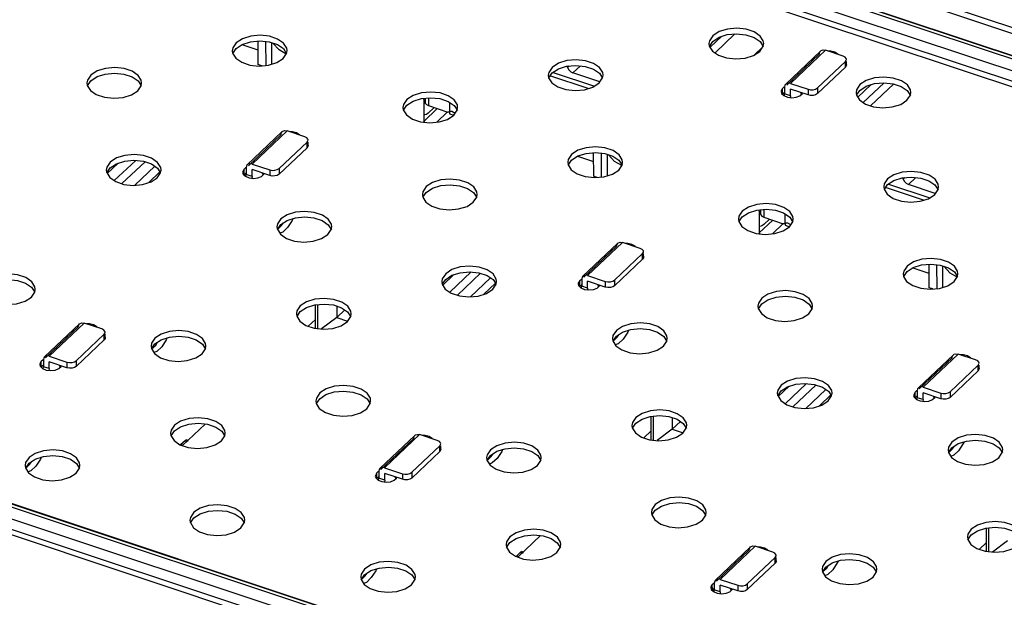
# Model space of a CAD drawing. Extents: x 0 to 1189, y 0 to 841.
# Tile 85 of 256: x 558 to 571, y 308 to 315. Entities that reach past the tile are written whole.
import ezdxf

# ---------------------------------------------------------------- set-up
doc = ezdxf.new("R2010")
doc.units = 0
doc.header["$LTSCALE"] = 65.395
doc.layers.get('0').update_dxf_attribs({"linetype": 'CONTINUOUS'})

msp = doc.modelspace()

# ---------------------------------------------------------------- linework, layer by layer
at = {"color": 6, "linetype": 'Continuous'}
for p, q in [((581.502, 311.617), (549.052, 322.413)), ((549.052, 322.341), (581.502, 311.545)), ((581.267, 311.336), (548.756, 322.152)), ((548.765, 322.148), (581.267, 311.335)), ((548.579, 322.018), (581.089, 311.202)), ((581.206, 311.312), (548.695, 322.129)), ((581.02, 311.089), (548.509, 321.906)), ((581.037, 311.012), (548.443, 321.856)), ((567.304, 314.963), (567.261, 314.899)), ((561.212, 314.872), (561.169, 314.808)), ((561.212, 314.8), (561.292, 314.852)), ((561.292, 314.852), (561.398, 314.886)), ((561.398, 314.886), (561.517, 314.897)), ((567.261, 314.899), (567.255, 314.862)), ((567.255, 314.862), (567.26, 314.831)), ((567.262, 314.827), (567.304, 314.891)), ((567.304, 314.891), (567.384, 314.943)), ((567.91, 314.889), (567.95, 314.824)), ((567.949, 314.828), (567.955, 314.864)), ((573.41, 303.924), (540.9, 314.74)), ((573.471, 303.947), (540.96, 314.764)), ((540.969, 314.76), (573.471, 303.946)), ((561.169, 314.808), (561.163, 314.771)), ((561.163, 314.771), (561.168, 314.74)), ((561.168, 314.74), (561.207, 314.676)), ((561.17, 314.736), (561.212, 314.8)), ((561.814, 314.672), (561.857, 314.737)), ((561.818, 314.798), (561.858, 314.733)), ((561.857, 314.737), (561.863, 314.773)), ((567.26, 314.831), (567.299, 314.767)), ((567.826, 314.711), (567.906, 314.763)), ((567.906, 314.763), (567.949, 314.828)), ((568.237, 314.345), (568.684, 314.768)), ((568.669, 314.73), (568.249, 314.332)), ((568.744, 314.777), (568.297, 314.354)), ((568.684, 314.769), (568.691, 314.774)), ((568.691, 314.774), (568.715, 314.781)), ((568.715, 314.781), (568.744, 314.777)), ((568.969, 314.702), (568.744, 314.777)), ((568.813, 314.766), (568.776, 314.767)), ((540.783, 314.63), (573.293, 303.813)), ((561.734, 314.62), (561.814, 314.672)), ((569, 314.635), (568.642, 314.296)), ((568.995, 314.689), (568.969, 314.702)), ((569.009, 314.672), (568.995, 314.689)), ((569, 314.563), (569, 314.635)), ((569.012, 314.66), (569.009, 314.672)), ((569.012, 314.588), (569.011, 314.581)), ((569.012, 314.588), (569.012, 314.635)), ((573.241, 303.623), (540.647, 314.467)), ((573.224, 303.701), (540.714, 314.517)), ((559.355, 314.46), (559.312, 314.396)), ((565.208, 314.495), (565.202, 314.458)), ((565.202, 314.458), (565.207, 314.426)), ((565.251, 314.559), (565.208, 314.495)), ((565.209, 314.423), (565.252, 314.487)), ((565.252, 314.487), (565.331, 314.539)), ((565.857, 314.484), (565.897, 314.42)), ((565.896, 314.423), (565.902, 314.46)), ((568.642, 314.224), (569, 314.563)), ((569.011, 314.581), (569, 314.563)), ((559.312, 314.396), (559.306, 314.359)), ((559.306, 314.359), (559.31, 314.328)), ((559.312, 314.324), (559.355, 314.388)), ((559.355, 314.388), (559.435, 314.44)), ((559.96, 314.385), (560.001, 314.321)), ((559.999, 314.324), (560.005, 314.361)), ((565.207, 314.426), (565.246, 314.363)), ((565.773, 314.306), (565.853, 314.359)), ((565.853, 314.359), (565.896, 314.423)), ((568.297, 314.354), (568.522, 314.279)), ((569.185, 314.338), (569.142, 314.273)), ((559.31, 314.328), (559.35, 314.264)), ((559.876, 314.208), (559.956, 314.26)), ((559.956, 314.26), (559.999, 314.324)), ((568.196, 314.289), (568.177, 314.257)), ((568.177, 314.257), (568.177, 314.249)), ((568.177, 314.249), (568.183, 314.225)), ((568.183, 314.225), (568.212, 314.197)), ((568.196, 314.289), (568.218, 314.31)), ((568.196, 314.217), (568.196, 314.289)), ((568.222, 314.241), (568.196, 314.217)), ((568.219, 314.194), (568.222, 314.22)), ((568.222, 314.306), (568.222, 314.22)), ((568.297, 314.194), (568.222, 314.22)), ((568.523, 314.206), (568.297, 314.281)), ((568.297, 314.194), (568.297, 314.281)), ((568.419, 314.195), (568.449, 314.223)), ((568.424, 314.239), (568.439, 314.215)), ((568.439, 314.215), (568.439, 314.234)), ((568.449, 314.223), (568.451, 314.23)), ((568.522, 314.279), (568.523, 314.206)), ((568.642, 314.296), (568.642, 314.224)), ((569.142, 314.273), (569.136, 314.237)), ((569.136, 314.237), (569.14, 314.205)), ((569.14, 314.205), (569.18, 314.142)), ((569.142, 314.202), (569.185, 314.265)), ((569.185, 314.265), (569.265, 314.318)), ((569.713, 314.315), (569.79, 314.263)), ((569.79, 314.263), (569.831, 314.199)), ((569.83, 314.202), (569.835, 314.239)), ((563.351, 314.082), (563.345, 314.046)), ((563.394, 314.147), (563.351, 314.082)), ((563.394, 314.074), (563.474, 314.126)), ((563.474, 314.126), (563.58, 314.16)), ((563.58, 314.16), (563.698, 314.171)), ((563.61, 314.149), (563.611, 314.163)), ((563.61, 314.149), (563.61, 313.858)), ((563.922, 314.124), (563.999, 314.072)), ((568.212, 314.197), (568.258, 314.177)), ((568.258, 314.177), (568.315, 314.17)), ((568.297, 314.194), (568.294, 314.173)), ((568.315, 314.17), (568.372, 314.177)), ((568.372, 314.177), (568.419, 314.195)), ((569.18, 314.142), (569.256, 314.089)), ((569.706, 314.085), (569.786, 314.138)), ((569.786, 314.138), (569.83, 314.202)), ((563.345, 314.046), (563.349, 314.014)), ((563.349, 314.014), (563.389, 313.95)), ((563.351, 314.011), (563.394, 314.074)), ((563.61, 313.868), (563.783, 314.032)), ((563.777, 313.858), (563.916, 313.99)), ((563.995, 313.946), (564.039, 314.011)), ((563.999, 314.072), (564.04, 314.008)), ((564.039, 314.011), (564.044, 314.047)), ((563.622, 313.857), (563.607, 313.865)), ((563.915, 313.894), (563.995, 313.946)), ((561.356, 313.314), (561.803, 313.738)), ((561.864, 313.747), (561.416, 313.323)), ((561.804, 313.738), (561.81, 313.743)), ((561.81, 313.743), (561.835, 313.751)), ((561.835, 313.751), (561.864, 313.747)), ((562.089, 313.672), (561.864, 313.747)), ((561.933, 313.736), (561.896, 313.736)), ((561.788, 313.699), (561.369, 313.301)), ((562.12, 313.604), (561.762, 313.265)), ((562.115, 313.659), (562.089, 313.672)), ((562.129, 313.641), (562.115, 313.659)), ((562.12, 313.532), (562.12, 313.604)), ((562.132, 313.629), (562.129, 313.641)), ((562.132, 313.557), (562.132, 313.604)), ((561.762, 313.193), (562.12, 313.532)), ((562.131, 313.55), (562.12, 313.532)), ((562.132, 313.557), (562.131, 313.55)), ((565.58, 313.426), (565.686, 313.459)), ((565.686, 313.459), (565.804, 313.47)), ((559.603, 313.347), (559.56, 313.283)), ((559.603, 313.275), (559.683, 313.327)), ((565.457, 313.382), (565.451, 313.345)), ((565.451, 313.345), (565.455, 313.313)), ((565.5, 313.446), (565.457, 313.382)), ((565.457, 313.31), (565.5, 313.374)), ((565.5, 313.374), (565.58, 313.426)), ((566.105, 313.371), (566.146, 313.307)), ((566.145, 313.31), (566.151, 313.347)), ((559.56, 313.283), (559.554, 313.246)), ((559.554, 313.246), (559.559, 313.215)), ((559.559, 313.215), (559.598, 313.151)), ((559.561, 313.211), (559.603, 313.275)), ((560.205, 313.147), (560.248, 313.211)), ((560.209, 313.272), (560.239, 313.224)), ((560.248, 313.211), (560.254, 313.248)), ((560.254, 313.238), (560.254, 313.248)), ((561.297, 313.227), (561.296, 313.218)), ((561.296, 313.218), (561.303, 313.194)), ((561.316, 313.258), (561.297, 313.227)), ((561.316, 313.258), (561.338, 313.279)), ((561.316, 313.186), (561.316, 313.258)), ((561.342, 313.21), (561.316, 313.186)), ((561.341, 313.276), (561.342, 313.189)), ((561.416, 313.323), (561.642, 313.248)), ((561.642, 313.176), (561.417, 313.251)), ((561.417, 313.164), (561.417, 313.251)), ((561.544, 313.208), (561.559, 313.184)), ((561.559, 313.184), (561.559, 313.203)), ((561.569, 313.193), (561.571, 313.199)), ((561.642, 313.248), (561.642, 313.176)), ((561.762, 313.265), (561.762, 313.193)), ((565.455, 313.313), (565.495, 313.25)), ((566.021, 313.193), (566.102, 313.246)), ((566.102, 313.246), (566.145, 313.31)), ((560.125, 313.095), (560.205, 313.147)), ((561.303, 313.194), (561.332, 313.166)), ((561.332, 313.166), (561.378, 313.147)), ((561.338, 313.163), (561.342, 313.189)), ((561.417, 313.164), (561.342, 313.189)), ((561.378, 313.147), (561.435, 313.139)), ((561.417, 313.164), (561.414, 313.142)), ((561.435, 313.139), (561.492, 313.146)), ((561.492, 313.146), (561.539, 313.165)), ((561.539, 313.165), (561.569, 313.193)), ((569.539, 313.132), (569.496, 313.068)), ((569.539, 313.06), (569.619, 313.112)), ((563.599, 312.969), (563.593, 312.933)), ((563.642, 313.034), (563.599, 312.969)), ((563.6, 312.898), (563.642, 312.961)), ((563.642, 312.961), (563.722, 313.014)), ((564.248, 312.959), (564.288, 312.895)), ((569.496, 313.068), (569.49, 313.031)), ((569.49, 313.031), (569.494, 313)), ((569.494, 313), (569.534, 312.936)), ((569.497, 312.996), (569.539, 313.06)), ((570.141, 312.932), (570.184, 312.997)), ((570.144, 313.058), (570.185, 312.993)), ((570.184, 312.997), (570.19, 313.033)), ((563.593, 312.933), (563.598, 312.901)), ((563.598, 312.901), (563.637, 312.837)), ((564.164, 312.781), (564.244, 312.834)), ((564.244, 312.834), (564.287, 312.898)), ((564.287, 312.898), (564.293, 312.934)), ((570.06, 312.88), (570.141, 312.932)), ((567.681, 312.72), (567.638, 312.656)), ((567.681, 312.648), (567.761, 312.7)), ((567.761, 312.7), (567.867, 312.733)), ((567.867, 312.733), (567.986, 312.745)), ((567.897, 312.722), (567.899, 312.736)), ((567.897, 312.722), (567.898, 312.432)), ((568.209, 312.698), (568.287, 312.645)), ((561.784, 312.622), (561.741, 312.557)), ((561.785, 312.549), (561.864, 312.601)), ((561.794, 312.535), (561.818, 312.571)), ((567.638, 312.656), (567.632, 312.619)), ((567.632, 312.619), (567.637, 312.588)), ((567.637, 312.588), (567.676, 312.524)), ((567.639, 312.584), (567.681, 312.648)), ((567.898, 312.442), (568.07, 312.606)), ((568.283, 312.52), (568.326, 312.584)), ((568.287, 312.645), (568.327, 312.581)), ((568.326, 312.584), (568.332, 312.621)), ((561.741, 312.557), (561.735, 312.521)), ((561.735, 312.521), (561.74, 312.489)), ((561.74, 312.489), (561.78, 312.425)), ((561.742, 312.486), (561.785, 312.549)), ((561.742, 312.485), (561.794, 312.535)), ((561.809, 312.452), (561.771, 312.438)), ((561.871, 312.511), (561.809, 312.452)), ((562.386, 312.421), (562.429, 312.486)), ((562.39, 312.547), (562.431, 312.483)), ((562.429, 312.486), (562.435, 312.522)), ((568.066, 312.432), (568.204, 312.563)), ((568.203, 312.468), (568.283, 312.52)), ((562.306, 312.369), (562.386, 312.421)), ((566.151, 312.32), (565.704, 311.896)), ((566.098, 312.317), (566.122, 312.324)), ((566.122, 312.324), (566.151, 312.32)), ((566.377, 312.245), (566.151, 312.32)), ((567.91, 312.43), (567.894, 312.439)), ((565.644, 311.888), (566.091, 312.311)), ((566.076, 312.273), (565.656, 311.875)), ((566.091, 312.311), (566.098, 312.317)), ((566.22, 312.309), (566.183, 312.309)), ((566.402, 312.232), (566.377, 312.245)), ((566.417, 312.215), (566.402, 312.232)), ((566.419, 312.203), (566.417, 312.215)), ((566.407, 312.178), (566.05, 311.839)), ((566.05, 311.766), (566.407, 312.105)), ((566.407, 312.105), (566.407, 312.178)), ((566.419, 312.124), (566.407, 312.105)), ((566.42, 312.131), (566.419, 312.124)), ((566.42, 312.131), (566.42, 312.178)), ((569.744, 311.955), (569.738, 311.919)), ((569.787, 312.019), (569.744, 311.955)), ((569.745, 311.884), (569.788, 311.947)), ((569.788, 311.947), (569.867, 311.999)), ((569.867, 311.999), (569.973, 312.033)), ((569.973, 312.033), (570.092, 312.044)), ((570.393, 311.945), (570.433, 311.881)), ((563.847, 311.856), (563.842, 311.82)), ((563.842, 311.82), (563.846, 311.788)), ((563.891, 311.921), (563.847, 311.856)), ((563.848, 311.785), (563.891, 311.848)), ((563.891, 311.848), (563.971, 311.901)), ((564.496, 311.846), (564.527, 311.798)), ((564.535, 311.785), (564.541, 311.822)), ((564.542, 311.812), (564.541, 311.821)), ((565.604, 311.832), (565.585, 311.8)), ((565.604, 311.832), (565.626, 311.853)), ((565.604, 311.759), (565.604, 311.832)), ((565.629, 311.849), (565.629, 311.762)), ((565.704, 311.896), (565.93, 311.821)), ((565.93, 311.749), (565.704, 311.824)), ((565.704, 311.737), (565.704, 311.824)), ((565.93, 311.821), (565.93, 311.749)), ((566.05, 311.839), (566.05, 311.766)), ((569.738, 311.919), (569.743, 311.887)), ((569.743, 311.887), (569.782, 311.823)), ((570.309, 311.767), (570.389, 311.819)), ((570.389, 311.819), (570.432, 311.884)), ((570.432, 311.884), (570.438, 311.92)), ((558.599, 311.747), (558.64, 311.683)), ((558.639, 311.686), (558.645, 311.723)), ((563.846, 311.788), (563.886, 311.725)), ((564.412, 311.668), (564.492, 311.721)), ((564.492, 311.721), (564.535, 311.785)), ((565.585, 311.8), (565.584, 311.791)), ((565.584, 311.791), (565.59, 311.768)), ((565.59, 311.768), (565.619, 311.739)), ((565.629, 311.783), (565.604, 311.759)), ((565.619, 311.739), (565.665, 311.72)), ((565.626, 311.736), (565.629, 311.762)), ((565.704, 311.737), (565.629, 311.762)), ((565.665, 311.72), (565.722, 311.713)), ((565.704, 311.737), (565.702, 311.716)), ((565.722, 311.713), (565.779, 311.719)), ((565.779, 311.719), (565.826, 311.738)), ((565.826, 311.738), (565.856, 311.766)), ((565.831, 311.782), (565.846, 311.758)), ((565.846, 311.758), (565.846, 311.777)), ((565.856, 311.766), (565.858, 311.773)), ((558.515, 311.57), (558.596, 311.622)), ((558.596, 311.622), (558.639, 311.686)), ((567.93, 311.607), (567.887, 311.543)), ((567.93, 311.535), (568.01, 311.587)), ((561.99, 311.444), (561.984, 311.408)), ((562.033, 311.509), (561.99, 311.444)), ((562.033, 311.436), (562.113, 311.488)), ((567.887, 311.543), (567.881, 311.506)), ((567.881, 311.506), (567.885, 311.475)), ((567.885, 311.475), (567.925, 311.411)), ((567.887, 311.471), (567.93, 311.535)), ((568.531, 311.407), (568.575, 311.471)), ((568.535, 311.532), (568.576, 311.468)), ((568.575, 311.471), (568.58, 311.508)), ((561.984, 311.408), (561.988, 311.376)), ((561.988, 311.376), (562.028, 311.312)), ((561.991, 311.373), (562.033, 311.436)), ((562.228, 311.337), (562.135, 311.249)), ((562.635, 311.308), (562.678, 311.373)), ((562.638, 311.434), (562.679, 311.37)), ((562.678, 311.373), (562.684, 311.409)), ((568.451, 311.355), (568.531, 311.407)), ((558.764, 310.857), (559.211, 311.281)), ((559.196, 311.242), (558.776, 310.844)), ((559.271, 311.289), (558.824, 310.866)), ((559.211, 311.281), (559.218, 311.286)), ((559.218, 311.286), (559.242, 311.293)), ((559.242, 311.293), (559.271, 311.289)), ((559.496, 311.214), (559.271, 311.289)), ((559.34, 311.278), (559.303, 311.279)), ((559.522, 311.201), (559.496, 311.214)), ((559.537, 311.184), (559.522, 311.201)), ((562.554, 311.256), (562.635, 311.308)), ((566.072, 311.195), (566.029, 311.131)), ((559.527, 311.147), (559.169, 310.808)), ((559.17, 310.736), (559.527, 311.075)), ((559.527, 311.075), (559.527, 311.147)), ((559.539, 311.093), (559.527, 311.075)), ((559.539, 311.172), (559.537, 311.184)), ((559.539, 311.1), (559.539, 311.147)), ((559.539, 311.1), (559.539, 311.093)), ((560.175, 311.096), (560.132, 311.032)), ((560.175, 311.024), (560.255, 311.076)), ((566.029, 311.131), (566.023, 311.094)), ((566.023, 311.094), (566.028, 311.062)), ((566.028, 311.062), (566.067, 310.999)), ((566.03, 311.059), (566.072, 311.123)), ((566.03, 311.059), (566.082, 311.108)), ((566.072, 311.123), (566.152, 311.175)), ((566.082, 311.108), (566.106, 311.145)), ((566.159, 311.085), (566.097, 311.026)), ((566.674, 310.995), (566.717, 311.059)), ((566.677, 311.12), (566.718, 311.056)), ((566.717, 311.059), (566.723, 311.096)), ((560.132, 311.032), (560.126, 310.995)), ((560.126, 310.995), (560.131, 310.964)), ((560.131, 310.964), (560.17, 310.9)), ((560.133, 310.96), (560.175, 311.024)), ((560.133, 310.96), (560.185, 311.009)), ((560.185, 311.009), (560.209, 311.046)), ((560.262, 310.986), (560.2, 310.927)), ((560.777, 310.896), (560.82, 310.96)), ((560.781, 311.021), (560.821, 310.957)), ((560.82, 310.96), (560.826, 310.997)), ((566.097, 311.026), (566.059, 311.012)), ((566.594, 310.943), (566.674, 310.995)), ((558.723, 310.801), (558.745, 310.822)), ((558.749, 310.818), (558.749, 310.732)), ((558.824, 310.866), (559.049, 310.791)), ((559.169, 310.808), (559.17, 310.736)), ((560.2, 310.927), (560.162, 310.913)), ((560.697, 310.844), (560.777, 310.896)), ((569.932, 310.461), (570.379, 310.885)), ((570.364, 310.846), (569.944, 310.448)), ((570.439, 310.894), (569.992, 310.47)), ((570.379, 310.885), (570.385, 310.89)), ((570.385, 310.89), (570.41, 310.898)), ((570.41, 310.898), (570.439, 310.894)), ((570.664, 310.819), (570.439, 310.894)), ((570.508, 310.883), (570.471, 310.883)), ((570.69, 310.806), (570.664, 310.819)), ((558.705, 310.77), (558.704, 310.761)), ((558.704, 310.761), (558.71, 310.737)), ((558.723, 310.801), (558.705, 310.77)), ((558.71, 310.737), (558.739, 310.709)), ((558.723, 310.729), (558.723, 310.801)), ((558.749, 310.753), (558.723, 310.729)), ((558.739, 310.709), (558.785, 310.689)), ((558.746, 310.706), (558.749, 310.732)), ((558.824, 310.707), (558.749, 310.732)), ((558.785, 310.689), (558.842, 310.682)), ((558.824, 310.707), (558.821, 310.685)), ((559.05, 310.718), (558.824, 310.793)), ((558.824, 310.707), (558.824, 310.793)), ((558.842, 310.682), (558.899, 310.689)), ((558.899, 310.689), (558.946, 310.707)), ((558.946, 310.707), (558.976, 310.735)), ((558.951, 310.751), (558.966, 310.727)), ((558.966, 310.727), (558.966, 310.746)), ((558.976, 310.735), (558.978, 310.742)), ((559.049, 310.791), (559.05, 310.718)), ((570.695, 310.751), (570.337, 310.412)), ((570.704, 310.788), (570.69, 310.806)), ((570.695, 310.679), (570.695, 310.751)), ((570.706, 310.697), (570.695, 310.679)), ((570.707, 310.776), (570.704, 310.788)), ((570.707, 310.704), (570.706, 310.697)), ((570.707, 310.704), (570.707, 310.751)), ((570.337, 310.34), (570.695, 310.679)), ((568.135, 310.43), (568.129, 310.393)), ((568.178, 310.494), (568.135, 310.43)), ((568.178, 310.422), (568.258, 310.474)), ((569.992, 310.47), (570.217, 310.395)), ((562.238, 310.331), (562.232, 310.295)), ((562.281, 310.396), (562.238, 310.331)), ((562.239, 310.26), (562.282, 310.323)), ((562.282, 310.323), (562.361, 310.375)), ((562.887, 310.321), (562.927, 310.257)), ((568.129, 310.393), (568.134, 310.362)), ((568.134, 310.362), (568.173, 310.298)), ((568.136, 310.358), (568.178, 310.422)), ((568.78, 310.294), (568.823, 310.358)), ((568.784, 310.419), (568.814, 310.371)), ((568.823, 310.358), (568.829, 310.395)), ((568.829, 310.385), (568.829, 310.395)), ((569.872, 310.374), (569.871, 310.365)), ((569.871, 310.365), (569.878, 310.341)), ((569.891, 310.405), (569.872, 310.374)), ((569.878, 310.341), (569.907, 310.313)), ((569.891, 310.405), (569.913, 310.426)), ((569.891, 310.333), (569.891, 310.405)), ((569.917, 310.357), (569.891, 310.333)), ((569.907, 310.313), (569.953, 310.294)), ((569.913, 310.31), (569.917, 310.336)), ((569.916, 310.423), (569.917, 310.336)), ((569.992, 310.311), (569.917, 310.336)), ((569.992, 310.311), (569.989, 310.289)), ((570.217, 310.323), (569.992, 310.398)), ((569.992, 310.311), (569.992, 310.398)), ((570.067, 310.293), (570.114, 310.312)), ((570.114, 310.312), (570.144, 310.34)), ((570.119, 310.355), (570.134, 310.332)), ((570.134, 310.332), (570.134, 310.35)), ((570.144, 310.34), (570.146, 310.346)), ((570.217, 310.395), (570.217, 310.323)), ((570.337, 310.412), (570.337, 310.34)), ((562.232, 310.295), (562.237, 310.263)), ((562.237, 310.263), (562.276, 310.199)), ((562.803, 310.143), (562.883, 310.195)), ((562.883, 310.195), (562.926, 310.26)), ((562.926, 310.26), (562.932, 310.296)), ((568.7, 310.242), (568.78, 310.294)), ((569.953, 310.294), (570.01, 310.286)), ((570.01, 310.286), (570.067, 310.293)), ((566.32, 310.082), (566.277, 310.018)), ((566.321, 310.01), (566.4, 310.062)), ((560.424, 309.983), (560.381, 309.919)), ((560.424, 309.911), (560.504, 309.963)), ((560.526, 309.724), (560.816, 309.999)), ((566.277, 310.018), (566.271, 309.981)), ((566.271, 309.981), (566.276, 309.95)), ((566.276, 309.95), (566.316, 309.886)), ((566.278, 309.946), (566.321, 310.01)), ((566.922, 309.882), (566.965, 309.946)), ((566.926, 310.007), (566.967, 309.943)), ((566.965, 309.946), (566.971, 309.983)), ((560.381, 309.919), (560.375, 309.882)), ((560.375, 309.882), (560.379, 309.851)), ((560.379, 309.851), (560.419, 309.787)), ((560.381, 309.847), (560.424, 309.911)), ((561.025, 309.783), (561.069, 309.848)), ((561.029, 309.909), (561.07, 309.844)), ((561.069, 309.848), (561.074, 309.884)), ((563.051, 309.43), (563.498, 309.854)), ((563.483, 309.816), (563.063, 309.418)), ((563.558, 309.863), (563.111, 309.439)), ((563.498, 309.854), (563.505, 309.859)), ((563.505, 309.859), (563.529, 309.867)), ((563.529, 309.867), (563.558, 309.863)), ((563.784, 309.788), (563.558, 309.863)), ((563.628, 309.852), (563.591, 309.852)), ((566.515, 309.91), (566.423, 309.823)), ((566.842, 309.83), (566.922, 309.882)), ((560.564, 309.789), (560.503, 309.732)), ((560.516, 309.74), (560.516, 309.727)), ((560.575, 309.777), (560.561, 309.781)), ((560.564, 309.789), (560.575, 309.796)), ((560.568, 309.8), (560.581, 309.795)), ((560.575, 309.796), (560.581, 309.795)), ((560.945, 309.731), (561.025, 309.783)), ((563.815, 309.72), (563.457, 309.382)), ((563.81, 309.775), (563.784, 309.788)), ((563.824, 309.758), (563.81, 309.775)), ((563.815, 309.648), (563.815, 309.72)), ((563.827, 309.746), (563.824, 309.758)), ((563.827, 309.673), (563.827, 309.721)), ((570.316, 309.704), (570.311, 309.668)), ((570.36, 309.769), (570.316, 309.704)), ((570.317, 309.633), (570.36, 309.696)), ((570.317, 309.632), (570.37, 309.682)), ((570.36, 309.696), (570.439, 309.748)), ((570.37, 309.682), (570.393, 309.718)), ((570.965, 309.694), (571.006, 309.63)), ((558.566, 309.571), (558.523, 309.507)), ((558.566, 309.499), (558.646, 309.551)), ((563.457, 309.309), (563.815, 309.648)), ((563.826, 309.666), (563.815, 309.648)), ((563.827, 309.673), (563.826, 309.666)), ((564.42, 309.606), (564.414, 309.569)), ((564.414, 309.569), (564.418, 309.537)), ((564.463, 309.67), (564.42, 309.606)), ((564.42, 309.534), (564.463, 309.598)), ((564.42, 309.534), (564.473, 309.583)), ((564.463, 309.598), (564.543, 309.65)), ((564.473, 309.583), (564.497, 309.62)), ((564.549, 309.56), (564.487, 309.501)), ((565.068, 309.595), (565.109, 309.531)), ((565.108, 309.534), (565.113, 309.571)), ((570.311, 309.668), (570.315, 309.636)), ((570.315, 309.636), (570.355, 309.572)), ((570.384, 309.599), (570.346, 309.585)), ((570.446, 309.658), (570.384, 309.599)), ((570.881, 309.516), (570.961, 309.568)), ((570.961, 309.568), (571.004, 309.633)), ((571.004, 309.633), (571.01, 309.669)), ((558.523, 309.507), (558.517, 309.47)), ((558.517, 309.47), (558.521, 309.439)), ((558.521, 309.439), (558.561, 309.375)), ((558.524, 309.435), (558.566, 309.499)), ((558.524, 309.435), (558.576, 309.484)), ((558.576, 309.484), (558.6, 309.521)), ((558.653, 309.461), (558.591, 309.402)), ((559.168, 309.371), (559.211, 309.435)), ((559.171, 309.496), (559.212, 309.432)), ((559.211, 309.435), (559.217, 309.472)), ((563.111, 309.439), (563.337, 309.364)), ((564.418, 309.537), (564.458, 309.474)), ((564.487, 309.501), (564.45, 309.487)), ((564.984, 309.417), (565.064, 309.47)), ((565.064, 309.47), (565.108, 309.534)), ((558.591, 309.402), (558.553, 309.388)), ((559.088, 309.319), (559.168, 309.371)), ((562.992, 309.343), (562.991, 309.334)), ((562.991, 309.334), (562.998, 309.31)), ((563.011, 309.375), (562.992, 309.343)), ((562.998, 309.31), (563.026, 309.282)), ((563.011, 309.375), (563.033, 309.395)), ((563.011, 309.302), (563.011, 309.375)), ((563.036, 309.326), (563.011, 309.302)), ((563.033, 309.279), (563.036, 309.305)), ((563.036, 309.392), (563.036, 309.305)), ((563.112, 309.28), (563.036, 309.305)), ((563.337, 309.292), (563.112, 309.367)), ((563.112, 309.28), (563.112, 309.367)), ((563.234, 309.281), (563.263, 309.309)), ((563.239, 309.325), (563.253, 309.301)), ((563.253, 309.301), (563.253, 309.32)), ((563.263, 309.309), (563.265, 309.316)), ((563.337, 309.364), (563.337, 309.292)), ((563.457, 309.382), (563.457, 309.309)), ((563.026, 309.282), (563.073, 309.263)), ((563.073, 309.263), (563.129, 309.256)), ((563.112, 309.28), (563.109, 309.258)), ((563.129, 309.256), (563.186, 309.262)), ((563.186, 309.262), (563.234, 309.281)), ((566.569, 308.969), (566.526, 308.905)), ((566.569, 308.897), (566.649, 308.949)), ((560.629, 308.806), (560.623, 308.77)), ((560.672, 308.871), (560.629, 308.806)), ((560.63, 308.735), (560.672, 308.798)), ((560.672, 308.798), (560.752, 308.85)), ((561.278, 308.796), (561.318, 308.732)), ((566.526, 308.905), (566.52, 308.868)), ((566.52, 308.868), (566.524, 308.837)), ((566.524, 308.837), (566.564, 308.773)), ((566.527, 308.833), (566.569, 308.897)), ((567.171, 308.769), (567.214, 308.833)), ((567.174, 308.894), (567.215, 308.83)), ((567.214, 308.833), (567.22, 308.87)), ((560.623, 308.77), (560.628, 308.738)), ((560.628, 308.738), (560.667, 308.674)), ((561.194, 308.618), (561.274, 308.67)), ((561.274, 308.67), (561.317, 308.735)), ((561.317, 308.735), (561.323, 308.771)), ((567.09, 308.717), (567.171, 308.769)), ((564.711, 308.557), (564.668, 308.493)), ((564.814, 308.297), (565.104, 308.572)), ((570.565, 308.591), (570.559, 308.555)), ((570.559, 308.555), (570.563, 308.523)), ((570.608, 308.656), (570.565, 308.591)), ((570.566, 308.52), (570.608, 308.583)), ((570.608, 308.583), (570.688, 308.635)), ((564.668, 308.493), (564.662, 308.456)), ((564.662, 308.456), (564.667, 308.424)), ((564.667, 308.424), (564.706, 308.361)), ((564.669, 308.421), (564.711, 308.485)), ((564.711, 308.485), (564.791, 308.537)), ((565.313, 308.357), (565.356, 308.421)), ((565.317, 308.482), (565.357, 308.418)), ((565.356, 308.421), (565.362, 308.458)), ((567.339, 308.004), (567.786, 308.428)), ((567.846, 308.436), (567.399, 308.013)), ((567.786, 308.428), (567.793, 308.433)), ((567.793, 308.433), (567.817, 308.441)), ((567.817, 308.441), (567.846, 308.436)), ((568.072, 308.361), (567.846, 308.436)), ((567.915, 308.425), (567.878, 308.426)), ((570.563, 308.523), (570.603, 308.459)), ((570.803, 308.484), (570.71, 308.396)), ((564.852, 308.363), (564.791, 308.305)), ((564.803, 308.313), (564.804, 308.301)), ((564.862, 308.35), (564.849, 308.354)), ((564.852, 308.363), (564.862, 308.369)), ((564.855, 308.373), (564.868, 308.369)), ((564.862, 308.369), (564.868, 308.369)), ((565.233, 308.304), (565.313, 308.357)), ((567.771, 308.389), (567.351, 307.991)), ((568.102, 308.294), (567.744, 307.955)), ((568.097, 308.348), (568.072, 308.361)), ((568.112, 308.331), (568.097, 308.348)), ((568.102, 308.222), (568.102, 308.294)), ((568.114, 308.319), (568.112, 308.331)), ((568.115, 308.247), (568.114, 308.294)), ((567.745, 307.883), (568.102, 308.222)), ((568.114, 308.24), (568.102, 308.222)), ((568.114, 308.247), (568.114, 308.24)), ((568.707, 308.179), (568.701, 308.142)), ((568.75, 308.243), (568.707, 308.179)), ((568.708, 308.107), (568.75, 308.171)), ((568.75, 308.171), (568.83, 308.223)), ((568.76, 308.157), (568.784, 308.193)), ((569.356, 308.169), (569.396, 308.104)), ((562.81, 308.08), (562.805, 308.044)), ((562.805, 308.044), (562.809, 308.012)), ((562.853, 308.145), (562.81, 308.08)), ((562.811, 308.009), (562.854, 308.072)), ((562.811, 308.009), (562.863, 308.058)), ((562.854, 308.072), (562.933, 308.125)), ((562.863, 308.058), (562.887, 308.094)), ((563.459, 308.07), (563.5, 308.006)), ((563.498, 308.009), (563.504, 308.045)), ((568.701, 308.142), (568.706, 308.111)), ((568.706, 308.111), (568.745, 308.047)), ((568.708, 308.107), (568.76, 308.157)), ((568.775, 308.074), (568.737, 308.06)), ((568.837, 308.133), (568.775, 308.074)), ((569.272, 307.991), (569.352, 308.043)), ((569.352, 308.043), (569.395, 308.108)), ((569.395, 308.108), (569.401, 308.144)), ((562.809, 308.012), (562.849, 307.948)), ((562.878, 307.975), (562.84, 307.962)), ((562.94, 308.035), (562.878, 307.975)), ((563.375, 307.892), (563.455, 307.945)), ((563.455, 307.945), (563.498, 308.009)), ((567.28, 307.917), (567.279, 307.908)), ((567.298, 307.948), (567.28, 307.917)), ((567.298, 307.948), (567.32, 307.969)), ((567.299, 307.876), (567.298, 307.948)), ((567.324, 307.965), (567.324, 307.879)), ((567.399, 308.013), (567.625, 307.938)), ((567.625, 307.865), (567.399, 307.94)), ((567.399, 307.854), (567.399, 307.94)), ((567.625, 307.938), (567.625, 307.865)), ((567.744, 307.955), (567.745, 307.883)), ((567.279, 307.908), (567.285, 307.884)), ((567.285, 307.884), (567.314, 307.856)), ((567.324, 307.9), (567.299, 307.876)), ((567.314, 307.856), (567.36, 307.836)), ((567.321, 307.853), (567.324, 307.879)), ((567.399, 307.854), (567.324, 307.879)), ((567.36, 307.836), (567.417, 307.829)), ((567.399, 307.854), (567.397, 307.832)), ((567.417, 307.829), (567.474, 307.836)), ((567.474, 307.836), (567.521, 307.854)), ((567.521, 307.854), (567.551, 307.882)), ((567.526, 307.898), (567.541, 307.874)), ((567.541, 307.874), (567.541, 307.893)), ((567.551, 307.882), (567.553, 307.889))]:
    msp.add_line(p, q, dxfattribs=at)
at = {"color": 7, "linetype": 'Continuous'}
for p, q in [((567.588, 314.986), (567.333, 314.744)), ((561.287, 314.849), (561.49, 314.781)), ((561.49, 314.894), (561.49, 314.595)), ((561.595, 314.583), (561.594, 314.889)), ((561.671, 314.6), (561.67, 314.873)), ((561.762, 314.782), (561.684, 314.869)), ((567.414, 314.952), (567.269, 314.816)), ((561.852, 314.729), (561.762, 314.782)), ((567.949, 314.827), (567.827, 314.712)), ((561.54, 314.578), (561.49, 314.595)), ((565.263, 314.494), (565.791, 314.318)), ((565.439, 314.572), (565.449, 314.555)), ((565.471, 314.575), (565.449, 314.555)), ((565.612, 314.577), (565.518, 314.488)), ((565.859, 314.375), (565.518, 314.488)), ((565.712, 314.287), (565.224, 314.449)), ((569.329, 314.338), (569.158, 314.176)), ((569.493, 314.362), (569.227, 314.109)), ((569.617, 314.347), (569.321, 314.067)), ((563.627, 314.164), (563.627, 314.112)), ((563.645, 314.083), (563.67, 314.07)), ((563.67, 314.168), (563.67, 314.07)), ((563.942, 313.993), (563.942, 314.111)), ((563.668, 313.975), (563.743, 314.046)), ((563.67, 314.07), (563.919, 313.987)), ((563.927, 313.985), (563.919, 313.987)), ((563.941, 313.989), (563.942, 313.993)), ((563.941, 313.987), (563.941, 313.966)), ((563.941, 313.966), (563.996, 313.948)), ((563.949, 313.996), (563.943, 313.991)), ((563.948, 313.996), (563.945, 313.993)), ((563.945, 313.993), (563.947, 313.995)), ((563.96, 314), (563.97, 313.998)), ((563.97, 313.998), (564.011, 313.975)), ((565.777, 313.468), (565.778, 313.168)), ((565.882, 313.157), (565.882, 313.462)), ((559.704, 313.334), (559.566, 313.203)), ((559.656, 313.111), (559.929, 313.369)), ((560.049, 313.352), (559.753, 313.072)), ((565.575, 313.422), (565.778, 313.355)), ((565.958, 313.174), (565.958, 313.447)), ((566.05, 313.356), (565.971, 313.442)), ((566.14, 313.303), (566.05, 313.356)), ((559.92, 313.052), (560.176, 313.295)), ((560.239, 313.224), (560.092, 313.084)), ((565.827, 313.152), (565.778, 313.168)), ((569.726, 313.146), (569.737, 313.128)), ((569.758, 313.149), (569.737, 313.128)), ((569.9, 313.151), (569.806, 313.062)), ((569.999, 312.861), (569.511, 313.023)), ((569.55, 313.067), (570.078, 312.892)), ((570.146, 312.948), (569.806, 313.062)), ((567.915, 312.738), (567.915, 312.685)), ((567.957, 312.742), (567.958, 312.643)), ((567.932, 312.656), (567.958, 312.643)), ((567.956, 312.548), (568.03, 312.619)), ((567.958, 312.643), (568.206, 312.56)), ((568.23, 312.566), (568.229, 312.684)), ((568.236, 312.569), (568.23, 312.564)), ((568.236, 312.57), (568.232, 312.566)), ((568.248, 312.573), (568.258, 312.571)), ((568.258, 312.571), (568.299, 312.549)), ((568.215, 312.559), (568.206, 312.56)), ((568.228, 312.562), (568.23, 312.566)), ((568.228, 312.561), (568.228, 312.54)), ((568.228, 312.54), (568.283, 312.521)), ((568.232, 312.566), (568.234, 312.569)), ((563.944, 311.684), (564.217, 311.943)), ((569.862, 311.996), (570.065, 311.928)), ((570.065, 312.041), (570.066, 311.742)), ((570.17, 311.73), (570.169, 312.036)), ((570.246, 311.747), (570.245, 312.02)), ((570.338, 311.929), (570.259, 312.016)), ((563.992, 311.907), (563.854, 311.776)), ((564.336, 311.926), (564.041, 311.645)), ((564.207, 311.626), (564.463, 311.868)), ((570.427, 311.876), (570.338, 311.929)), ((564.527, 311.798), (564.379, 311.658)), ((570.115, 311.726), (570.066, 311.742)), ((562.228, 311.222), (562.227, 311.523)), ((562.258, 311.219), (562.257, 311.525)), ((562.498, 311.507), (562.498, 311.359)), ((562.498, 311.359), (562.603, 311.457)), ((562.498, 311.359), (562.304, 311.214)), ((562.498, 311.359), (562.636, 311.313)), ((568.28, 310.481), (568.141, 310.35)), ((568.231, 310.258), (568.504, 310.516)), ((568.624, 310.499), (568.328, 310.219)), ((568.495, 310.199), (568.751, 310.442)), ((568.814, 310.371), (568.667, 310.231)), ((566.515, 309.796), (566.515, 310.096)), ((566.545, 309.793), (566.545, 310.099)), ((566.785, 310.081), (566.786, 309.933)), ((566.786, 309.933), (566.592, 309.788)), ((566.786, 309.932), (566.891, 310.031)), ((566.786, 309.933), (566.924, 309.886)), ((570.803, 308.369), (570.802, 308.67)), ((570.833, 308.366), (570.832, 308.672)), ((571.073, 308.506), (570.88, 308.361))]:
    msp.add_line(p, q, dxfattribs=at)
at = {"color": 6, "linetype": 'Continuous'}
for points in [[(561.863, 314.773), (561.859, 314.805), (561.819, 314.869), (561.743, 314.921), (561.638, 314.956), (561.519, 314.969), (561.4, 314.958), (561.293, 314.925), (561.212, 314.872)], [(567.955, 314.864), (567.95, 314.896), (567.911, 314.959), (567.834, 315.012), (567.73, 315.047), (567.611, 315.06), (567.492, 315.049), (567.384, 315.016), (567.304, 314.963)], [(567.384, 314.943), (567.49, 314.977), (567.609, 314.988), (567.728, 314.976), (567.832, 314.941), (567.91, 314.889)], [(561.517, 314.897), (561.636, 314.885), (561.741, 314.85), (561.818, 314.798)], [(567.299, 314.767), (567.376, 314.714), (567.48, 314.679), (567.599, 314.667), (567.719, 314.677), (567.826, 314.711)], [(568.669, 314.73), (568.674, 314.756), (568.684, 314.769)], [(568.906, 314.723), (568.904, 314.728), (568.865, 314.753), (568.813, 314.766)], [(561.207, 314.676), (561.284, 314.623), (561.388, 314.588), (561.507, 314.576)], [(561.507, 314.576), (561.627, 314.586), (561.734, 314.62)], [(565.902, 314.46), (565.898, 314.491), (565.858, 314.555), (565.782, 314.608), (565.678, 314.643), (565.558, 314.656), (565.439, 314.645), (565.332, 314.611), (565.251, 314.559)], [(565.331, 314.539), (565.437, 314.572), (565.556, 314.583), (565.675, 314.571), (565.78, 314.536), (565.857, 314.484)], [(568.995, 314.617), (569.01, 314.6), (569.012, 314.588)], [(569, 314.635), (569.011, 314.653), (569.012, 314.66)], [(560.005, 314.361), (560.001, 314.393), (559.961, 314.456), (559.885, 314.509), (559.781, 314.544), (559.662, 314.557), (559.542, 314.546), (559.435, 314.513), (559.355, 314.46)], [(559.435, 314.44), (559.54, 314.473), (559.659, 314.485), (559.778, 314.472), (559.883, 314.438), (559.96, 314.385)], [(565.246, 314.363), (565.323, 314.31), (565.427, 314.275), (565.546, 314.262), (565.666, 314.273), (565.773, 314.306)], [(568.237, 314.345), (568.227, 314.332), (568.222, 314.306)], [(568.297, 314.354), (568.268, 314.358), (568.244, 314.35), (568.237, 314.345)], [(569.835, 314.239), (569.831, 314.27), (569.791, 314.334), (569.715, 314.387), (569.611, 314.422), (569.492, 314.434), (569.372, 314.424), (569.265, 314.39), (569.185, 314.338)], [(569.265, 314.318), (569.371, 314.351), (569.489, 314.362)], [(569.489, 314.362), (569.608, 314.35), (569.713, 314.315)], [(559.35, 314.264), (559.426, 314.211), (559.53, 314.176), (559.649, 314.163), (559.769, 314.174), (559.876, 314.208)], [(564.044, 314.047), (564.04, 314.079), (564, 314.143), (563.924, 314.196), (563.82, 314.231), (563.701, 314.243), (563.581, 314.233), (563.474, 314.199), (563.394, 314.147)], [(568.522, 314.279), (568.555, 314.272), (568.589, 314.273), (568.619, 314.282), (568.642, 314.296)], [(568.642, 314.224), (568.619, 314.209), (568.589, 314.201), (568.555, 314.2), (568.523, 314.206)], [(563.698, 314.171), (563.817, 314.159), (563.922, 314.124)], [(569.256, 314.089), (569.36, 314.054), (569.479, 314.041), (569.599, 314.052), (569.706, 314.085)], [(563.389, 313.95), (563.465, 313.898), (563.569, 313.863), (563.688, 313.85), (563.808, 313.861), (563.915, 313.894)], [(561.788, 313.699), (561.794, 313.725), (561.804, 313.738)], [(562.026, 313.693), (562.023, 313.697), (561.985, 313.722), (561.933, 313.736)], [(562.115, 313.586), (562.129, 313.569), (562.132, 313.557)], [(562.12, 313.604), (562.131, 313.622), (562.132, 313.629)], [(566.151, 313.347), (566.146, 313.378), (566.107, 313.442), (566.03, 313.495), (565.926, 313.53), (565.807, 313.543), (565.687, 313.532), (565.58, 313.498), (565.5, 313.446)], [(565.804, 313.47), (565.923, 313.458), (566.028, 313.424), (566.105, 313.371)], [(560.254, 313.248), (560.249, 313.28), (560.21, 313.343), (560.133, 313.396), (560.029, 313.431), (559.91, 313.444), (559.791, 313.433), (559.683, 313.4), (559.603, 313.347)], [(559.683, 313.327), (559.789, 313.361), (559.907, 313.372), (560.027, 313.359)], [(560.027, 313.359), (560.131, 313.325), (560.209, 313.272)], [(561.416, 313.323), (561.388, 313.327), (561.363, 313.319), (561.357, 313.314)], [(561.357, 313.314), (561.347, 313.302), (561.341, 313.276)], [(561.642, 313.248), (561.675, 313.242), (561.708, 313.243), (561.739, 313.251), (561.762, 313.265)], [(565.495, 313.25), (565.571, 313.197), (565.675, 313.162), (565.795, 313.149)], [(570.19, 313.033), (570.185, 313.065), (570.146, 313.128), (570.069, 313.181), (569.965, 313.216), (569.846, 313.229), (569.726, 313.218), (569.619, 313.185), (569.539, 313.132)], [(559.598, 313.151), (559.675, 313.098), (559.779, 313.063), (559.898, 313.05), (560.017, 313.061), (560.125, 313.095)], [(561.762, 313.193), (561.739, 313.178), (561.709, 313.17), (561.675, 313.169), (561.642, 313.176)], [(564.293, 312.934), (564.288, 312.966), (564.249, 313.03), (564.172, 313.083), (564.068, 313.118), (563.949, 313.13), (563.83, 313.12), (563.722, 313.086), (563.642, 313.034)], [(565.795, 313.149), (565.914, 313.16), (566.021, 313.193)], [(569.619, 313.112), (569.725, 313.146), (569.843, 313.157), (569.963, 313.144), (570.067, 313.11), (570.144, 313.058)], [(563.722, 313.014), (563.828, 313.047), (563.947, 313.058), (564.066, 313.046), (564.17, 313.011), (564.248, 312.959)], [(563.637, 312.837), (563.714, 312.785), (563.818, 312.75), (563.937, 312.737), (564.056, 312.748), (564.164, 312.781)], [(569.534, 312.936), (569.61, 312.883), (569.715, 312.848), (569.834, 312.836), (569.953, 312.846), (570.06, 312.88)], [(562.435, 312.522), (562.431, 312.554), (562.391, 312.618), (562.315, 312.67), (562.211, 312.705), (562.091, 312.718), (561.972, 312.707), (561.865, 312.674), (561.784, 312.622)], [(568.332, 312.621), (568.327, 312.653), (568.288, 312.716), (568.211, 312.769), (568.107, 312.804), (567.988, 312.817), (567.869, 312.806), (567.761, 312.773), (567.681, 312.72)], [(567.986, 312.745), (568.105, 312.732), (568.209, 312.698)], [(561.864, 312.601), (561.97, 312.635), (562.089, 312.646), (562.208, 312.634), (562.313, 312.599), (562.39, 312.547)], [(561.94, 312.625), (561.929, 312.601), (561.871, 312.511)], [(567.676, 312.524), (567.753, 312.471), (567.857, 312.436), (567.976, 312.423), (568.096, 312.434), (568.203, 312.468)], [(561.78, 312.425), (561.856, 312.372), (561.96, 312.337), (562.079, 312.325), (562.199, 312.335), (562.306, 312.369)], [(566.076, 312.273), (566.082, 312.299), (566.091, 312.311)], [(566.314, 312.266), (566.311, 312.271), (566.272, 312.295), (566.22, 312.309)], [(566.407, 312.178), (566.419, 312.196), (566.419, 312.203)], [(566.402, 312.16), (566.417, 312.143), (566.42, 312.131)], [(570.438, 311.92), (570.434, 311.952), (570.394, 312.016), (570.318, 312.068), (570.214, 312.103), (570.094, 312.116), (569.975, 312.105), (569.868, 312.072), (569.787, 312.019)], [(564.541, 311.822), (564.537, 311.853), (564.497, 311.917), (564.421, 311.97), (564.317, 312.005), (564.198, 312.018), (564.078, 312.007), (563.971, 311.973), (563.891, 311.921)], [(563.971, 311.901), (564.076, 311.934), (564.195, 311.945), (564.314, 311.933)], [(570.092, 312.044), (570.211, 312.032), (570.316, 311.997), (570.393, 311.945)], [(558.645, 311.723), (558.64, 311.755), (558.601, 311.818), (558.524, 311.871), (558.42, 311.906), (558.301, 311.919), (558.181, 311.908), (558.074, 311.874), (557.994, 311.822)], [(558.074, 311.802), (558.18, 311.835), (558.298, 311.846), (558.417, 311.834), (558.522, 311.8), (558.599, 311.747)], [(564.314, 311.933), (564.419, 311.898), (564.496, 311.846)], [(565.644, 311.888), (565.635, 311.875), (565.629, 311.849)], [(565.704, 311.896), (565.675, 311.901), (565.651, 311.893), (565.644, 311.888)], [(565.93, 311.821), (565.962, 311.815), (565.996, 311.816), (566.027, 311.824), (566.05, 311.839)], [(569.782, 311.823), (569.859, 311.77), (569.963, 311.735), (570.082, 311.723)], [(563.886, 311.725), (563.962, 311.672), (564.066, 311.637), (564.185, 311.624), (564.305, 311.635), (564.412, 311.668)], [(566.05, 311.766), (566.027, 311.752), (565.996, 311.744), (565.962, 311.743), (565.93, 311.749)], [(568.58, 311.508), (568.576, 311.54), (568.536, 311.603), (568.46, 311.656), (568.356, 311.691), (568.237, 311.704), (568.117, 311.693), (568.01, 311.66), (567.93, 311.607)], [(570.082, 311.723), (570.202, 311.733), (570.309, 311.767)], [(557.989, 311.626), (558.065, 311.573), (558.169, 311.538), (558.289, 311.525), (558.408, 311.536), (558.515, 311.57)], [(562.684, 311.409), (562.679, 311.441), (562.64, 311.505), (562.563, 311.557), (562.459, 311.592), (562.34, 311.605), (562.22, 311.595), (562.113, 311.561), (562.033, 311.509)], [(568.01, 311.587), (568.116, 311.62), (568.234, 311.632), (568.353, 311.619), (568.458, 311.585), (568.535, 311.532)], [(562.113, 311.488), (562.219, 311.522), (562.337, 311.533), (562.457, 311.521), (562.561, 311.486), (562.638, 311.434)], [(562.028, 311.312), (562.104, 311.259), (562.209, 311.225), (562.328, 311.212), (562.447, 311.222), (562.554, 311.256)], [(567.925, 311.411), (568.001, 311.358), (568.105, 311.323), (568.224, 311.31), (568.344, 311.321), (568.451, 311.355)], [(559.196, 311.242), (559.202, 311.268), (559.211, 311.281)], [(559.433, 311.235), (559.431, 311.24), (559.392, 311.265), (559.34, 311.278)], [(560.826, 310.997), (560.821, 311.029), (560.782, 311.092), (560.705, 311.145), (560.601, 311.18), (560.482, 311.193), (560.363, 311.182), (560.255, 311.149), (560.175, 311.096)], [(566.723, 311.096), (566.718, 311.127), (566.679, 311.191), (566.602, 311.244), (566.498, 311.279), (566.379, 311.292), (566.259, 311.281), (566.152, 311.247), (566.072, 311.195)], [(566.152, 311.175), (566.258, 311.208), (566.376, 311.219), (566.496, 311.207), (566.6, 311.173), (566.677, 311.12)], [(566.227, 311.199), (566.217, 311.175), (566.159, 311.085)], [(559.522, 311.129), (559.537, 311.112), (559.539, 311.1)], [(559.527, 311.147), (559.538, 311.165), (559.539, 311.172)], [(560.255, 311.076), (560.361, 311.11), (560.48, 311.121), (560.599, 311.108), (560.703, 311.074), (560.781, 311.021)], [(560.33, 311.1), (560.32, 311.076), (560.262, 310.986)], [(566.067, 310.999), (566.144, 310.946), (566.248, 310.911), (566.367, 310.898), (566.486, 310.909), (566.594, 310.943)], [(558.764, 310.857), (558.755, 310.844), (558.749, 310.818)], [(558.824, 310.866), (558.795, 310.87), (558.771, 310.862), (558.764, 310.857)], [(559.049, 310.791), (559.082, 310.784), (559.116, 310.785), (559.146, 310.794), (559.169, 310.808)], [(560.17, 310.9), (560.247, 310.847), (560.351, 310.812), (560.47, 310.799), (560.589, 310.81), (560.697, 310.844)], [(570.364, 310.846), (570.369, 310.872), (570.379, 310.885)], [(570.601, 310.84), (570.598, 310.844), (570.56, 310.869), (570.508, 310.883)], [(559.17, 310.736), (559.147, 310.721), (559.116, 310.713), (559.082, 310.712), (559.05, 310.718)], [(570.69, 310.733), (570.704, 310.716), (570.707, 310.704)], [(570.695, 310.751), (570.706, 310.769), (570.707, 310.776)], [(568.829, 310.395), (568.824, 310.427), (568.785, 310.49), (568.708, 310.543), (568.604, 310.578), (568.485, 310.591), (568.366, 310.58), (568.258, 310.547), (568.178, 310.494)], [(562.932, 310.296), (562.928, 310.328), (562.888, 310.392), (562.812, 310.445), (562.707, 310.48), (562.588, 310.492), (562.469, 310.482), (562.362, 310.448), (562.281, 310.396)], [(568.258, 310.474), (568.364, 310.508), (568.482, 310.519), (568.602, 310.506)], [(568.602, 310.506), (568.706, 310.472), (568.784, 310.419)], [(569.932, 310.461), (569.922, 310.449), (569.916, 310.423)], [(569.992, 310.47), (569.963, 310.474), (569.938, 310.467), (569.932, 310.461)], [(562.361, 310.375), (562.467, 310.409), (562.586, 310.42), (562.705, 310.408), (562.81, 310.373), (562.887, 310.321)], [(570.217, 310.395), (570.25, 310.389), (570.284, 310.39), (570.314, 310.398), (570.337, 310.412)], [(570.337, 310.34), (570.314, 310.326), (570.284, 310.317), (570.25, 310.316), (570.217, 310.323)], [(562.276, 310.199), (562.353, 310.147), (562.457, 310.112), (562.576, 310.099), (562.696, 310.11), (562.803, 310.143)], [(566.971, 309.983), (566.967, 310.014), (566.927, 310.078), (566.851, 310.131), (566.747, 310.166), (566.627, 310.179), (566.508, 310.168), (566.401, 310.134), (566.32, 310.082)], [(568.173, 310.298), (568.25, 310.245), (568.354, 310.21), (568.473, 310.197), (568.592, 310.208), (568.7, 310.242)], [(561.074, 309.884), (561.07, 309.916), (561.03, 309.98), (560.954, 310.032), (560.85, 310.067), (560.731, 310.08), (560.611, 310.069), (560.504, 310.036), (560.424, 309.983)], [(566.4, 310.062), (566.506, 310.095), (566.625, 310.106), (566.744, 310.094), (566.849, 310.06), (566.926, 310.007)], [(560.504, 309.963), (560.61, 309.997), (560.728, 310.008), (560.847, 309.996), (560.952, 309.961), (561.029, 309.909)], [(563.483, 309.816), (563.489, 309.842), (563.498, 309.854)], [(563.721, 309.809), (563.718, 309.814), (563.68, 309.838), (563.628, 309.852)], [(566.316, 309.886), (566.392, 309.833), (566.496, 309.798), (566.615, 309.785), (566.735, 309.796), (566.842, 309.83)], [(571.01, 309.669), (571.006, 309.701), (570.966, 309.765), (570.89, 309.817), (570.786, 309.852), (570.667, 309.865), (570.547, 309.855), (570.44, 309.821), (570.36, 309.769)], [(560.419, 309.787), (560.495, 309.734), (560.599, 309.699), (560.718, 309.687), (560.838, 309.697), (560.945, 309.731)], [(560.581, 309.795), (560.584, 309.794), (560.589, 309.784)], [(560.589, 309.784), (560.59, 309.78), (560.591, 309.776)], [(563.81, 309.703), (563.824, 309.685), (563.827, 309.673)], [(563.815, 309.72), (563.826, 309.739), (563.827, 309.746)], [(565.113, 309.571), (565.109, 309.602), (565.069, 309.666), (564.993, 309.719), (564.889, 309.754), (564.77, 309.767), (564.65, 309.756), (564.543, 309.722), (564.463, 309.67)], [(564.543, 309.65), (564.649, 309.683), (564.767, 309.694), (564.886, 309.682), (564.991, 309.647), (565.068, 309.595)], [(570.439, 309.748), (570.545, 309.782), (570.664, 309.793), (570.783, 309.781), (570.888, 309.746), (570.965, 309.694)], [(570.515, 309.772), (570.504, 309.748), (570.446, 309.658)], [(559.217, 309.472), (559.212, 309.504), (559.173, 309.567), (559.096, 309.62), (558.992, 309.655), (558.873, 309.668), (558.753, 309.657), (558.646, 309.624), (558.566, 309.571)], [(558.646, 309.551), (558.752, 309.584), (558.87, 309.596), (558.99, 309.583), (559.094, 309.549), (559.171, 309.496)], [(558.721, 309.575), (558.711, 309.551), (558.653, 309.461)], [(564.618, 309.673), (564.607, 309.649), (564.549, 309.56)], [(570.355, 309.572), (570.431, 309.519), (570.535, 309.485), (570.654, 309.472), (570.774, 309.482), (570.881, 309.516)], [(563.051, 309.43), (563.042, 309.418), (563.036, 309.392)], [(563.111, 309.439), (563.082, 309.443), (563.058, 309.436), (563.051, 309.43)], [(564.458, 309.474), (564.534, 309.421), (564.638, 309.386), (564.757, 309.373), (564.877, 309.384), (564.984, 309.417)], [(558.561, 309.375), (558.637, 309.322), (558.742, 309.287), (558.861, 309.274), (558.98, 309.285), (559.088, 309.319)], [(563.337, 309.364), (563.369, 309.358), (563.403, 309.359), (563.434, 309.367), (563.457, 309.382)], [(563.457, 309.309), (563.434, 309.295), (563.403, 309.287), (563.37, 309.285), (563.337, 309.292)], [(567.22, 308.87), (567.215, 308.902), (567.176, 308.965), (567.099, 309.018), (566.995, 309.053), (566.876, 309.066), (566.756, 309.055), (566.649, 309.022), (566.569, 308.969)], [(561.323, 308.771), (561.318, 308.803), (561.279, 308.867), (561.202, 308.919), (561.098, 308.954), (560.979, 308.967), (560.86, 308.956), (560.752, 308.923), (560.672, 308.871)], [(566.649, 308.949), (566.755, 308.982), (566.873, 308.994), (566.993, 308.981), (567.097, 308.947), (567.174, 308.894)], [(560.752, 308.85), (560.858, 308.884), (560.976, 308.895), (561.096, 308.883), (561.2, 308.848), (561.278, 308.796)], [(560.667, 308.674), (560.744, 308.621), (560.848, 308.586), (560.967, 308.574), (561.086, 308.584), (561.194, 308.618)], [(566.564, 308.773), (566.64, 308.72), (566.745, 308.685), (566.864, 308.672), (566.983, 308.683), (567.09, 308.717)], [(571.259, 308.556), (571.254, 308.588), (571.215, 308.652), (571.138, 308.705), (571.034, 308.739), (570.915, 308.752), (570.795, 308.742), (570.688, 308.708), (570.608, 308.656)], [(570.688, 308.635), (570.794, 308.669), (570.912, 308.68), (571.032, 308.668), (571.136, 308.633), (571.213, 308.581)], [(565.362, 308.458), (565.357, 308.489), (565.318, 308.553), (565.241, 308.606), (565.137, 308.641), (565.018, 308.654), (564.899, 308.643), (564.791, 308.609), (564.711, 308.557)], [(564.791, 308.537), (564.897, 308.57), (565.016, 308.581), (565.135, 308.569), (565.239, 308.535), (565.317, 308.482)], [(567.771, 308.389), (567.777, 308.415), (567.786, 308.428)], [(568.008, 308.382), (568.006, 308.387), (567.967, 308.412), (567.915, 308.425)], [(570.603, 308.459), (570.679, 308.407), (570.784, 308.372), (570.903, 308.359), (571.022, 308.369), (571.13, 308.403)], [(564.706, 308.361), (564.783, 308.308), (564.887, 308.273), (565.006, 308.26), (565.125, 308.271), (565.233, 308.304)], [(564.868, 308.369), (564.871, 308.367), (564.877, 308.358)], [(564.877, 308.358), (564.878, 308.354), (564.878, 308.349)], [(568.102, 308.294), (568.113, 308.312), (568.114, 308.319)], [(569.401, 308.144), (569.397, 308.176), (569.357, 308.239), (569.281, 308.292), (569.176, 308.327), (569.057, 308.34), (568.938, 308.329), (568.83, 308.296), (568.75, 308.243)], [(563.504, 308.045), (563.5, 308.077), (563.46, 308.141), (563.384, 308.194), (563.28, 308.229), (563.161, 308.241), (563.041, 308.231), (562.934, 308.197), (562.853, 308.145)], [(562.933, 308.125), (563.039, 308.158), (563.158, 308.169), (563.277, 308.157), (563.382, 308.122), (563.459, 308.07)], [(568.097, 308.276), (568.112, 308.259), (568.114, 308.247)], [(568.83, 308.223), (568.936, 308.257), (569.055, 308.268), (569.174, 308.255), (569.278, 308.221), (569.356, 308.169)], [(568.905, 308.247), (568.895, 308.223), (568.837, 308.133)], [(563.009, 308.148), (562.998, 308.124), (562.94, 308.035)], [(568.745, 308.047), (568.822, 307.994), (568.926, 307.959), (569.045, 307.947), (569.165, 307.957), (569.272, 307.991)], [(562.849, 307.948), (562.925, 307.896), (563.029, 307.861), (563.148, 307.848), (563.268, 307.859), (563.375, 307.892)], [(567.339, 308.004), (567.33, 307.991), (567.324, 307.965)], [(567.399, 308.013), (567.37, 308.017), (567.346, 308.009), (567.339, 308.004)], [(567.625, 307.938), (567.657, 307.931), (567.691, 307.932), (567.721, 307.941), (567.744, 307.955)], [(567.745, 307.883), (567.722, 307.868), (567.691, 307.86), (567.657, 307.859), (567.625, 307.865)]]:
    msp.add_lwpolyline(points, dxfattribs=at)
at = {"color": 7, "linetype": 'Continuous'}
for points in [[(565.449, 314.555), (565.466, 314.526), (565.49, 314.503), (565.518, 314.488)], [(563.627, 314.112), (563.63, 314.1), (563.645, 314.083)], [(563.668, 313.975), (563.645, 313.958), (563.623, 313.952), (563.613, 313.954)], [(563.941, 313.989), (563.935, 313.986), (563.927, 313.985)], [(563.947, 313.995), (563.952, 313.998), (563.96, 314)], [(569.737, 313.128), (569.753, 313.1), (569.777, 313.077), (569.806, 313.062)], [(567.915, 312.685), (567.918, 312.673), (567.932, 312.656)], [(568.234, 312.569), (568.239, 312.572), (568.248, 312.573)], [(567.956, 312.548), (567.933, 312.531), (567.911, 312.526), (567.9, 312.527)], [(568.228, 312.562), (568.222, 312.56), (568.215, 312.559)]]:
    msp.add_lwpolyline(points, dxfattribs=at)

doc.saveas('drawing.dxf')
